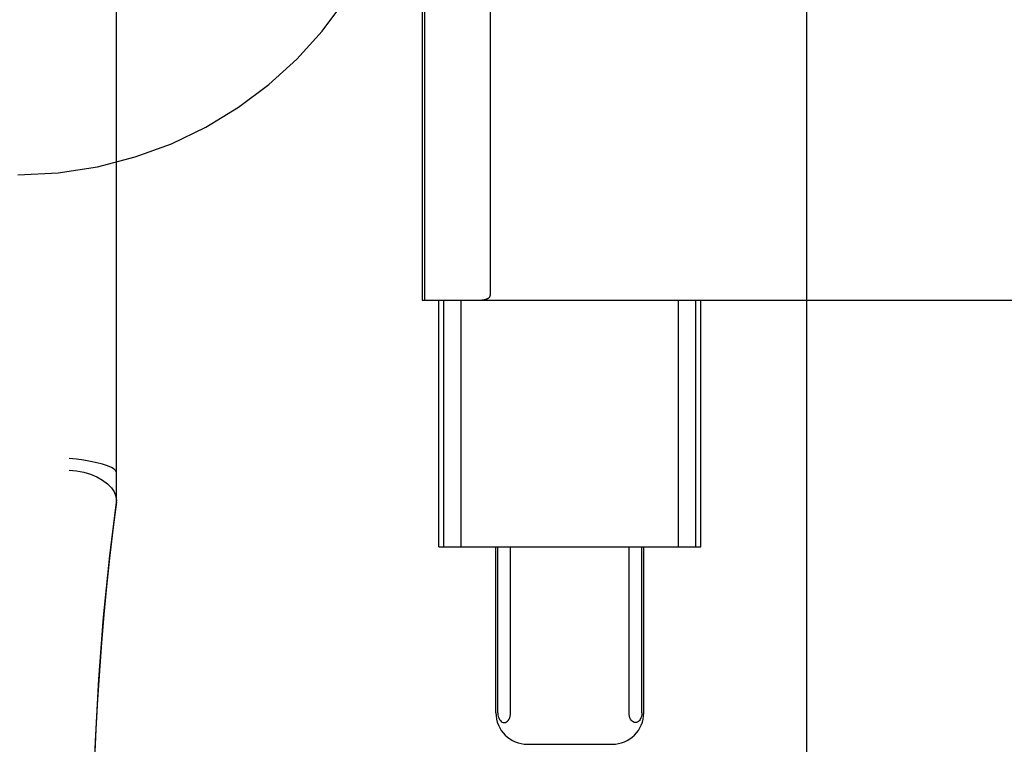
# Model space of a CAD drawing. Header units: inches. Extents: x 0 to 278, y 0 to 180.
# Tile 41 of 76: x 96.379 to 97.003, y 91.098 to 91.557. Entities that reach past the tile are written whole.
import ezdxf

# ---------------------------------------------------------------- set-up
doc = ezdxf.new("R2010")
doc.units = ezdxf.units.IN
doc.header["$LTSCALE"] = 15.310625
doc.header["$MEASUREMENT"] = 0
doc.linetypes.add('HIDDEN', pattern=[0.2, 0.1, -0.1])
doc.layers.add('DEFAULT_2', color=8, linetype='HIDDEN')

msp = doc.modelspace()

# ---------------------------------------------------------------- linework, layer by layer
at = {"layer": 'DEFAULT_2', "color": 8, "linetype": 'HIDDEN'}
for p, q in [((97.00314, 94.06656), (97.00314, 89.06656)), ((96.87814, 90.44156), (96.87814, 92.69156)), ((96.44064, 91.25123), (96.44064, 91.99428)), ((96.63431, 91.75406), (96.63431, 91.37906)), ((96.63586, 91.75406), (96.63586, 91.37906)), ((96.67757, 91.75116), (96.67757, 91.38195)), ((96.63431, 91.37906), (97.11191, 91.37906)), ((96.64498, 91.22281), (96.64498, 91.37906)), ((96.64821, 91.22281), (96.64821, 91.37906)), ((96.65905, 91.22281), (96.65905, 91.37906)), ((96.79691, 91.22281), (96.79691, 91.37906)), ((96.80774, 91.22281), (96.80774, 91.37906)), ((96.81098, 91.22281), (96.81098, 91.37906)), ((96.64498, 91.22281), (96.81098, 91.22281)), ((96.6811, 91.11781), (96.6811, 91.22281)), ((96.68232, 91.11781), (96.68232, 91.22281)), ((96.69045, 91.11781), (96.69045, 91.22281)), ((96.76551, 91.11781), (96.76551, 91.22281)), ((96.77363, 91.11781), (96.77363, 91.22281)), ((96.77485, 91.11781), (96.77485, 91.22281)), ((96.7012, 91.09781), (96.75475, 91.09781))]:
    msp.add_line(p, q, dxfattribs=at)
for points in [[(96.67013, 91.37906), (96.67044, 91.37906), (96.67075, 91.37907), (96.67105, 91.37908), (96.67134, 91.3791), (96.67162, 91.37912), (96.6719, 91.37914), (96.67217, 91.37917), (96.67243, 91.37921), (96.67268, 91.37924), (96.67293, 91.37928), (96.67317, 91.37932), (96.6734, 91.37937), (96.67363, 91.37941), (96.67385, 91.37946), (96.67406, 91.37951), (96.67427, 91.37957), (96.67447, 91.37962), (96.67466, 91.37968), (96.67485, 91.37974), (96.67503, 91.37981), (96.67521, 91.37987), (96.67538, 91.37994), (96.67554, 91.38), (96.6757, 91.38007), (96.67585, 91.38014), (96.676, 91.38022), (96.67614, 91.38029), (96.67628, 91.38037), (96.67641, 91.38045), (96.67653, 91.38053), (96.67665, 91.38061), (96.67677, 91.3807), (96.67688, 91.38079), (96.67699, 91.38088), (96.67709, 91.38098), (96.67719, 91.38108), (96.67728, 91.38119), (96.67736, 91.38132), (96.67744, 91.38145), (96.6775, 91.3816), (96.67755, 91.38176), (96.67757, 91.38195)], [(96.44064, 91.26993), (96.44028, 91.27097), (96.43919, 91.27205), (96.43739, 91.27313), (96.43492, 91.2742), (96.43187, 91.27522), (96.42828, 91.27617), (96.42426, 91.27702), (96.4199, 91.27776), (96.41532, 91.27835), (96.41064, 91.27881)], [(96.41064, 91.27137), (96.41533, 91.27095), (96.41991, 91.2701), (96.42426, 91.26882), (96.42828, 91.26716), (96.43188, 91.26515), (96.43494, 91.26285), (96.43739, 91.26031), (96.43918, 91.25761), (96.44027, 91.2548), (96.44064, 91.25195)], [(96.44064, 91.25145), (96.43835, 91.23356), (96.43626, 91.21567), (96.43436, 91.19778), (96.43264, 91.17991), (96.43113, 91.16213), (96.42979, 91.14423), (96.42862, 91.12608), (96.42763, 91.10746), (96.42681, 91.08816), (96.42619, 91.06804), (96.42578, 91.04684), (96.42564, 91.02611)], [(96.42564, 91.02611), (96.42601, 91.06051), (96.42728, 91.09987), (96.42945, 91.13912), (96.43251, 91.17826), (96.43646, 91.21727), (96.44064, 91.25123)], [(96.68232, 91.11781), (96.6824, 91.11661), (96.6826, 91.1155), (96.68295, 91.11447), (96.6834, 91.11356), (96.68393, 91.11282), (96.68452, 91.11225), (96.68516, 91.11185), (96.68582, 91.11162), (96.68649, 91.11156), (96.68715, 91.11167), (96.68779, 91.11194), (96.68839, 91.11236), (96.68894, 91.11294), (96.68944, 91.11367), (96.68985, 91.11454), (96.69017, 91.11553), (96.69037, 91.11662), (96.69045, 91.11781)], [(96.77363, 91.11781), (96.77356, 91.11661), (96.77335, 91.1155), (96.77301, 91.11447), (96.77256, 91.11356), (96.77203, 91.11282), (96.77143, 91.11225), (96.77079, 91.11185), (96.77013, 91.11162), (96.76946, 91.11156), (96.7688, 91.11167), (96.76817, 91.11194), (96.76757, 91.11236), (96.76701, 91.11294), (96.76652, 91.11367), (96.7661, 91.11454), (96.76578, 91.11553), (96.76559, 91.11662), (96.76551, 91.11781)]]:
    msp.add_lwpolyline(points, dxfattribs=at)
for centre, radius, start, end in [((96.37814, 91.70856), 0.25, 270, 90), ((96.7011, 91.11781), 0.02, 180, 270), ((96.75485, 91.11781), 0.02, 270, 360)]:
    msp.add_arc(centre, radius, start, end, dxfattribs=at)

doc.saveas('drawing.dxf')
